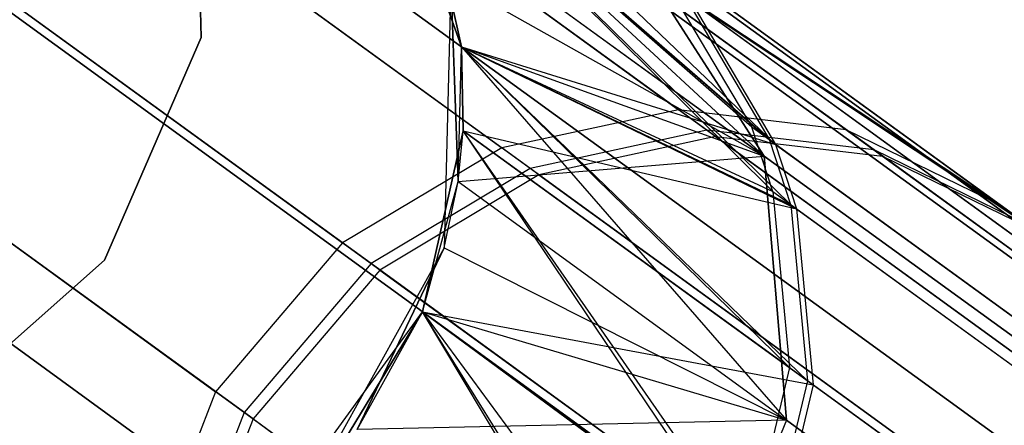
# Model space of a CAD drawing. Extents: x 0.3 to 7.1, y -3.38 to 3.38.
# Tile 175 of 256: x 1.0472 to 1.223, y 1.8817 to 1.9542. Entities that reach past the tile are written whole.
import ezdxf

# ---------------------------------------------------------------- set-up
doc = ezdxf.new("R2010")
doc.units = 0
doc.header["$LTSCALE"] = 2.54
doc.layers.get('0').update_dxf_attribs({"linetype": 'CONTINUOUS'})

# ---------------------------------------------------------------- blocks, each defined once
blk = doc.blocks.new('SINGLES_AVVSTL_STL')
at = {"color": 0}
for p, q in [((1.07841, 1.99431, 1.9), (1.07961, 1.95097, 1.9)), ((1.07961, 1.95097, 1.7), (1.07841, 1.99431, 1.7)), ((1.07961, 1.95097, 1.7), (1.07841, 1.99431, 1.7)), ((1.07841, 1.99431, 1.9), (1.07961, 1.95097, 1.9)), ((1.08623, 1.99521, 52.54873), (1.16488, 1.93807, 52.88387)), ((1.08623, 1.99521, 52.54873), (1.16488, 1.93807, 52.88387)), ((1.11019, 1.99449, 51.88278), (1.12608, 1.94934, 51.88278)), ((1.11019, 1.99449, 23.18265), (1.18018, 1.92979, 22.5369)), ((1.11019, 1.99449, 23.18265), (1.18018, 1.92979, 22.5369)), ((1.17793, 1.93495, 52.52375), (1.11019, 1.99449, 51.88278)), ((1.18169, 1.92347, 52.52152), (1.11019, 1.99449, 51.88278)), ((1.17793, 1.93495, 52.52375), (1.11019, 1.99449, 51.88278)), ((1.18169, 1.92347, 52.52152), (1.11019, 1.99449, 51.88278)), ((1.11019, 1.99449, 51.88278), (1.12608, 1.94934, 51.88278)), ((1.18119, 1.93258, 59.42578), (1.11019, 1.99449, 58.76742)), ((1.18494, 1.92111, 59.42348), (1.11019, 1.99449, 58.76742)), ((1.18119, 1.93258, 59.42578), (1.11019, 1.99449, 58.76742)), ((1.18494, 1.92111, 59.42348), (1.11019, 1.99449, 58.76742)), ((1.12608, 1.94934, 58.76742), (1.11019, 1.99449, 58.76742)), ((1.12608, 1.94934, 57.56742), (1.11019, 1.99449, 57.56742)), ((1.12608, 1.94934, 58.76742), (1.11019, 1.99449, 58.76742)), ((1.11019, 1.99449, 57.56742), (1.18219, 1.93185, 56.9038)), ((1.11019, 1.99449, 57.56742), (1.18219, 1.93185, 56.9038)), ((1.12608, 1.94934, 57.56742), (1.11019, 1.99449, 57.56742)), ((1.16992, 1.93441, 59.78594), (1.08962, 1.99275, 59.45143)), ((1.16992, 1.93441, 59.78594), (1.08962, 1.99275, 59.45143)), ((1.24987, 1.8594, 18.82238), (1.06698, 1.99228, 18.18148)), ((1.24987, 1.8594, 18.82238), (1.06698, 1.99228, 18.18148)), ((1.06698, 1.99228, 22.50739), (1.24987, 1.8594, 21.86649)), ((1.06698, 1.99228, 22.50739), (1.24987, 1.8594, 21.86649)), ((1.17147, 1.93328, 56.54358), (1.09066, 1.99199, 56.87794)), ((1.17147, 1.93328, 56.54358), (1.09066, 1.99199, 56.87794)), ((1.29452, 1.86057, 18.80517), (1.11402, 1.99171, 18.17265)), ((1.29452, 1.86057, 18.80517), (1.11402, 1.99171, 18.17265)), ((1.11402, 1.99171, 22.51622), (1.29452, 1.86057, 21.8837)), ((1.11402, 1.99171, 22.51622), (1.29452, 1.86057, 21.8837)), ((1.11687, 1.99113, 52.54254), (1.19479, 1.93451, 52.87456)), ((1.11687, 1.99113, 52.54254), (1.19479, 1.93451, 52.87456)), ((1.1194, 1.9921, 57.2301), (1.18219, 1.93185, 56.9038)), ((1.1194, 1.9921, 57.2301), (1.18219, 1.93185, 56.9038)), ((1.05402, 1.98885, 52.55382), (1.13328, 1.93127, 52.89152)), ((1.05402, 1.98885, 52.55382), (1.13328, 1.93127, 52.89152)), ((1.19978, 1.93089, 59.77646), (1.12022, 1.98869, 59.44506)), ((1.19978, 1.93089, 59.77646), (1.12022, 1.98869, 59.44506)), ((1.12126, 1.98794, 56.88436), (1.20132, 1.92977, 56.55311)), ((1.12126, 1.98794, 56.88436), (1.20132, 1.92977, 56.55311)), ((1.13835, 1.92759, 59.79373), (1.05744, 1.98638, 59.45665)), ((1.13835, 1.92759, 59.79373), (1.05744, 1.98638, 59.45665)), ((1.13991, 1.92645, 56.53575), (1.05849, 1.98561, 56.87267)), ((1.13991, 1.92645, 56.53575), (1.05849, 1.98561, 56.87267)), ((1.1453, 1.97701, 52.53541), (1.22238, 1.92101, 52.86384)), ((1.1453, 1.97701, 52.53541), (1.22238, 1.92101, 52.86384)), ((1.22731, 1.91743, 59.76556), (1.14862, 1.9746, 59.43774)), ((1.22731, 1.91743, 59.76556), (1.14862, 1.9746, 59.43774)), ((1.14964, 1.97386, 56.89174), (1.22884, 1.91632, 56.56407)), ((1.14964, 1.97386, 56.89174), (1.22884, 1.91632, 56.56407)), ((1.02524, 1.97213, 52.55688), (1.10486, 1.91428, 52.89613)), ((1.02524, 1.97213, 52.55688), (1.10486, 1.91428, 52.89613)), ((1.18018, 1.92979, 18.15197), (1.12087, 1.97288, 17.50622)), ((1.18018, 1.92979, 18.15197), (1.12087, 1.97288, 17.50622)), ((1.12608, 1.94934, 23.18265), (1.12087, 1.97288, 23.18265)), ((1.12087, 1.97288, 23.18265), (1.12608, 1.94934, 51.88278)), ((1.12087, 1.97288, 23.18265), (1.12608, 1.94934, 51.88278)), ((1.12087, 1.97288, 23.18265), (1.18018, 1.92979, 22.5369)), ((1.12087, 1.97288, 23.18265), (1.18018, 1.92979, 22.5369)), ((1.12608, 1.94934, 23.18265), (1.12087, 1.97288, 23.18265)), ((1.20878, 1.83687, 18.83209), (1.02453, 1.97073, 18.18647)), ((1.20878, 1.83687, 18.83209), (1.02453, 1.97073, 18.18647)), ((1.02453, 1.97073, 22.5024), (1.20878, 1.83687, 21.85677)), ((1.02453, 1.97073, 22.5024), (1.20878, 1.83687, 21.85677)), ((1.10995, 1.91058, 59.79841), (1.02867, 1.96964, 59.4598)), ((1.10995, 1.91058, 59.79841), (1.02867, 1.96964, 59.4598)), ((1.11153, 1.90944, 56.53104), (1.02973, 1.96887, 56.8695)), ((1.11153, 1.90944, 56.53104), (1.02973, 1.96887, 56.8695)), ((1.15487, 1.96916, 18.162), (1.18018, 1.92979, 18.15197)), ((1.33249, 1.84011, 18.78441), (1.15487, 1.96916, 18.162)), ((1.33249, 1.84011, 18.78441), (1.15487, 1.96916, 18.162)), ((1.15487, 1.96916, 18.162), (1.18018, 1.92979, 18.15197)), ((1.18018, 1.92979, 22.5369), (1.15487, 1.96916, 22.52687)), ((1.15487, 1.96916, 22.52687), (1.33249, 1.84011, 21.90446)), ((1.15487, 1.96916, 22.52687), (1.33249, 1.84011, 21.90446)), ((1.18018, 1.92979, 22.5369), (1.15487, 1.96916, 22.52687)), ((1.12419, 1.96127, 1.70622), (1.12303, 1.91342, 1.70622)), ((1.12419, 1.96127, 1.70622), (1.12303, 1.91342, 1.70622)), ((1.12549, 1.92524, 17.50622), (1.12419, 1.96127, 17.50622)), ((1.12419, 1.96127, 17.50622), (1.18018, 1.92979, 18.15197)), ((1.12419, 1.96127, 17.50622), (1.18018, 1.92979, 18.15197)), ((1.12419, 1.96127, 1.70622), (1.12549, 1.92524, 17.50622)), ((1.12419, 1.96127, 1.70622), (1.12549, 1.92524, 17.50622)), ((1.12549, 1.92524, 17.50622), (1.12419, 1.96127, 17.50622)), ((1.16277, 1.96059, 52.52999), (1.17793, 1.93495, 52.52375)), ((1.34543, 1.82787, 53.16833), (1.16277, 1.96059, 52.52999)), ((1.16277, 1.96059, 52.52999), (1.22238, 1.92101, 52.86384)), ((1.16277, 1.96059, 52.52999), (1.17793, 1.93495, 52.52375)), ((1.34543, 1.82787, 53.16833), (1.16277, 1.96059, 52.52999)), ((1.16277, 1.96059, 52.52999), (1.22238, 1.92101, 52.86384)), ((1.16606, 1.9582, 59.43217), (1.18119, 1.93258, 59.42578)), ((1.35186, 1.8232, 60.06907), (1.16606, 1.9582, 59.43217)), ((1.16606, 1.9582, 59.43217), (1.22731, 1.91743, 59.76556)), ((1.16606, 1.9582, 59.43217), (1.18119, 1.93258, 59.42578)), ((1.35186, 1.8232, 60.06907), (1.16606, 1.9582, 59.43217)), ((1.16606, 1.9582, 59.43217), (1.22731, 1.91743, 59.76556)), ((1.22884, 1.91632, 56.56407), (1.16707, 1.95746, 56.89735)), ((1.16707, 1.95746, 56.89735), (1.35386, 1.82175, 56.26082)), ((1.16707, 1.95746, 56.89735), (1.18219, 1.93185, 56.9038)), ((1.16707, 1.95746, 56.89735), (1.35386, 1.82175, 56.26082)), ((1.22884, 1.91632, 56.56407), (1.16707, 1.95746, 56.89735)), ((1.16707, 1.95746, 56.89735), (1.18219, 1.93185, 56.9038)), ((1.07961, 1.95097, 1.9), (1.06236, 1.91119, 1.9)), ((1.06236, 1.91119, 1.7), (1.07961, 1.95097, 1.7)), ((1.06236, 1.91119, 1.7), (1.07961, 1.95097, 1.7)), ((1.07961, 1.95097, 1.9), (1.06236, 1.91119, 1.9)), ((1.07961, 1.95097, 1.7), (1.07961, 1.95097, 1.9)), ((1.07961, 1.95097, 1.7), (1.07961, 1.95097, 1.9)), ((1.12549, 1.92524, 23.18265), (1.12608, 1.94934, 51.88278)), ((1.12549, 1.92524, 23.18265), (1.12608, 1.94934, 23.18265)), ((1.12549, 1.92524, 23.18265), (1.12608, 1.94934, 51.88278)), ((1.12549, 1.92524, 23.18265), (1.12608, 1.94934, 23.18265)), ((1.12608, 1.94934, 51.88278), (1.1264, 1.93433, 51.88278)), ((1.12608, 1.94934, 23.18265), (1.12608, 1.94934, 51.88278)), ((1.12608, 1.94934, 23.18265), (1.12608, 1.94934, 51.88278)), ((1.12608, 1.94934, 23.18265), (1.18018, 1.92979, 22.5369)), ((1.12608, 1.94934, 23.18265), (1.18018, 1.92979, 22.5369)), ((1.12608, 1.94934, 23.18265), (1.18415, 1.88263, 22.54401)), ((1.12608, 1.94934, 23.18265), (1.18415, 1.88263, 22.54401)), ((1.12608, 1.94934, 51.88278), (1.18169, 1.92347, 52.52152)), ((1.18467, 1.892, 52.51676), (1.12608, 1.94934, 51.88278)), ((1.18467, 1.892, 52.51676), (1.12608, 1.94934, 51.88278)), ((1.12608, 1.94934, 51.88278), (1.1264, 1.93433, 51.88278)), ((1.12608, 1.94934, 51.88278), (1.18169, 1.92347, 52.52152)), ((1.12608, 1.94934, 58.76742), (1.18494, 1.92111, 59.42348)), ((1.18789, 1.88966, 59.41859), (1.12608, 1.94934, 58.76742)), ((1.18789, 1.88966, 59.41859), (1.12608, 1.94934, 58.76742)), ((1.1264, 1.93433, 58.76742), (1.12608, 1.94934, 58.76742)), ((1.12608, 1.94934, 58.76742), (1.18494, 1.92111, 59.42348)), ((1.1264, 1.93433, 57.56742), (1.12608, 1.94934, 57.56742)), ((1.12608, 1.94934, 57.56742), (1.12608, 1.94934, 58.76742)), ((1.1264, 1.93433, 58.76742), (1.12608, 1.94934, 58.76742)), ((1.12608, 1.94934, 57.56742), (1.12608, 1.94934, 58.76742)), ((1.12608, 1.94934, 57.56742), (1.18219, 1.93185, 56.9038)), ((1.12608, 1.94934, 57.56742), (1.18219, 1.93185, 56.9038)), ((1.12608, 1.94934, 57.56742), (1.18594, 1.92038, 56.90612)), ((1.12608, 1.94934, 57.56742), (1.18594, 1.92038, 56.90612)), ((1.1264, 1.93433, 57.56742), (1.12608, 1.94934, 57.56742)), ((1.0025, 1.94557, 52.55752), (1.08219, 1.88767, 52.89709)), ((1.0025, 1.94557, 52.55752), (1.08219, 1.88767, 52.89709)), ((1.08729, 1.88396, 59.79938), (1.00593, 1.94308, 59.46046)), ((1.08729, 1.88396, 59.79938), (1.00593, 1.94308, 59.46046)), ((1.08886, 1.88282, 56.53007), (1.00699, 1.94231, 56.86884)), ((1.08886, 1.88282, 56.53007), (1.00699, 1.94231, 56.86884)), ((1.16488, 1.93807, 52.88387), (1.13328, 1.93127, 52.89152)), ((1.16488, 1.93807, 52.88387), (1.13328, 1.93127, 52.89152)), ((1.27419, 1.85865, 53.20558), (1.16488, 1.93807, 52.88387)), ((1.19479, 1.93451, 52.87456), (1.16488, 1.93807, 52.88387)), ((1.27419, 1.85865, 53.20558), (1.16488, 1.93807, 52.88387)), ((1.19479, 1.93451, 52.87456), (1.16488, 1.93807, 52.88387)), ((1.35884, 1.80351, 53.15596), (1.17793, 1.93495, 52.52375)), ((1.18169, 1.92347, 52.52152), (1.17793, 1.93495, 52.52375)), ((1.35884, 1.80351, 53.15596), (1.17793, 1.93495, 52.52375)), ((1.18169, 1.92347, 52.52152), (1.17793, 1.93495, 52.52375)), ((1.30308, 1.85584, 53.19327), (1.19479, 1.93451, 52.87456)), ((1.22238, 1.92101, 52.86384), (1.19479, 1.93451, 52.87456)), ((1.30308, 1.85584, 53.19327), (1.19479, 1.93451, 52.87456)), ((1.22238, 1.92101, 52.86384), (1.19479, 1.93451, 52.87456)), ((1.11916, 1.90198, 23.18265), (1.1264, 1.93433, 51.88278)), ((1.1264, 1.93433, 51.88278), (1.11916, 1.90198, 51.88278)), ((1.11916, 1.90198, 23.18265), (1.1264, 1.93433, 51.88278)), ((1.1264, 1.93433, 51.88278), (1.11916, 1.90198, 51.88278)), ((1.11916, 1.90198, 58.76742), (1.1264, 1.93433, 58.76742)), ((1.11916, 1.90198, 57.56742), (1.1264, 1.93433, 57.56742)), ((1.11916, 1.90198, 58.76742), (1.1264, 1.93433, 58.76742)), ((1.11916, 1.90198, 57.56742), (1.1264, 1.93433, 57.56742)), ((1.12549, 1.92524, 23.18265), (1.1264, 1.93433, 51.88278)), ((1.12549, 1.92524, 23.18265), (1.1264, 1.93433, 51.88278)), ((1.18467, 1.892, 52.51676), (1.1264, 1.93433, 51.88278)), ((1.18467, 1.892, 52.51676), (1.1264, 1.93433, 51.88278)), ((1.17693, 1.85929, 52.5138), (1.1264, 1.93433, 51.88278)), ((1.17693, 1.85929, 52.5138), (1.1264, 1.93433, 51.88278)), ((1.18789, 1.88966, 59.41859), (1.1264, 1.93433, 58.76742)), ((1.18789, 1.88966, 59.41859), (1.1264, 1.93433, 58.76742)), ((1.18014, 1.85696, 59.41555), (1.1264, 1.93433, 58.76742)), ((1.18014, 1.85696, 59.41555), (1.1264, 1.93433, 58.76742)), ((1.1264, 1.93433, 57.56742), (1.1264, 1.93433, 58.76742)), ((1.1264, 1.93433, 57.56742), (1.1264, 1.93433, 58.76742)), ((1.1264, 1.93433, 57.56742), (1.18594, 1.92038, 56.90612)), ((1.1264, 1.93433, 57.56742), (1.18594, 1.92038, 56.90612)), ((1.1264, 1.93433, 57.56742), (1.18888, 1.88894, 56.91105)), ((1.1264, 1.93433, 57.56742), (1.18888, 1.88894, 56.91105)), ((1.16992, 1.93441, 59.78594), (1.13835, 1.92759, 59.79373)), ((1.16992, 1.93441, 59.78594), (1.13835, 1.92759, 59.79373)), ((1.17147, 1.93328, 56.54358), (1.13991, 1.92645, 56.53575)), ((1.17147, 1.93328, 56.54358), (1.13991, 1.92645, 56.53575)), ((1.28081, 1.85384, 60.10678), (1.16992, 1.93441, 59.78594)), ((1.19978, 1.93089, 59.77646), (1.16992, 1.93441, 59.78594)), ((1.28081, 1.85384, 60.10678), (1.16992, 1.93441, 59.78594)), ((1.19978, 1.93089, 59.77646), (1.16992, 1.93441, 59.78594)), ((1.17147, 1.93328, 56.54358), (1.20132, 1.92977, 56.55311)), ((1.17147, 1.93328, 56.54358), (1.28286, 1.85235, 56.22296)), ((1.17147, 1.93328, 56.54358), (1.28286, 1.85235, 56.22296)), ((1.17147, 1.93328, 56.54358), (1.20132, 1.92977, 56.55311)), ((1.18064, 1.79815, 18.83209), (0.9964, 1.93201, 18.18647)), ((1.18064, 1.79815, 18.83209), (0.9964, 1.93201, 18.18647)), ((0.9964, 1.93201, 22.5024), (1.18064, 1.79815, 21.85677)), ((0.9964, 1.93201, 22.5024), (1.18064, 1.79815, 21.85677)), ((1.13328, 1.93127, 52.89152), (1.10486, 1.91428, 52.89613)), ((1.13328, 1.93127, 52.89152), (1.10486, 1.91428, 52.89613)), ((1.24342, 1.85125, 53.21568), (1.13328, 1.93127, 52.89152)), ((1.24342, 1.85125, 53.21568), (1.13328, 1.93127, 52.89152)), ((1.36521, 1.79889, 60.05654), (1.18119, 1.93258, 59.42578)), ((1.18494, 1.92111, 59.42348), (1.18119, 1.93258, 59.42578)), ((1.36521, 1.79889, 60.05654), (1.18119, 1.93258, 59.42578)), ((1.18494, 1.92111, 59.42348), (1.18119, 1.93258, 59.42578)), ((1.18219, 1.93185, 56.9038), (1.36718, 1.79745, 56.27339)), ((1.18219, 1.93185, 56.9038), (1.18594, 1.92038, 56.90612)), ((1.18219, 1.93185, 56.9038), (1.36718, 1.79745, 56.27339)), ((1.18219, 1.93185, 56.9038), (1.18594, 1.92038, 56.90612)), ((1.12549, 1.92524, 17.50622), (1.18018, 1.92979, 18.15197)), ((1.12549, 1.92524, 17.50622), (1.18018, 1.92979, 18.15197)), ((1.35508, 1.80272, 18.76485), (1.18018, 1.92979, 18.15197)), ((1.35508, 1.80272, 18.76485), (1.18018, 1.92979, 18.15197)), ((1.18415, 1.88263, 18.14485), (1.18018, 1.92979, 18.15197)), ((1.18415, 1.88263, 18.14485), (1.18018, 1.92979, 18.15197)), ((1.18018, 1.92979, 22.5369), (1.35508, 1.80272, 21.92401)), ((1.18018, 1.92979, 22.5369), (1.35508, 1.80272, 21.92401)), ((1.18018, 1.92979, 22.5369), (1.18415, 1.88263, 22.54401)), ((1.18018, 1.92979, 22.5369), (1.18415, 1.88263, 22.54401)), ((1.30964, 1.85107, 60.09432), (1.19978, 1.93089, 59.77646)), ((1.22731, 1.91743, 59.76556), (1.19978, 1.93089, 59.77646)), ((1.30964, 1.85107, 60.09432), (1.19978, 1.93089, 59.77646)), ((1.22731, 1.91743, 59.76556), (1.19978, 1.93089, 59.77646)), ((1.20132, 1.92977, 56.55311), (1.31167, 1.84959, 56.23547)), ((1.20132, 1.92977, 56.55311), (1.22884, 1.91632, 56.56407)), ((1.20132, 1.92977, 56.55311), (1.31167, 1.84959, 56.23547)), ((1.20132, 1.92977, 56.55311), (1.22884, 1.91632, 56.56407)), ((1.13835, 1.92759, 59.79373), (1.10995, 1.91058, 59.79841)), ((1.13835, 1.92759, 59.79373), (1.10995, 1.91058, 59.79841)), ((1.25009, 1.84641, 60.11702), (1.13835, 1.92759, 59.79373)), ((1.25009, 1.84641, 60.11702), (1.13835, 1.92759, 59.79373)), ((1.13991, 1.92645, 56.53575), (1.11153, 1.90944, 56.53104)), ((1.13991, 1.92645, 56.53575), (1.11153, 1.90944, 56.53104)), ((1.13991, 1.92645, 56.53575), (1.25216, 1.8449, 56.2127)), ((1.13991, 1.92645, 56.53575), (1.25216, 1.8449, 56.2127)), ((1.11916, 1.90198, 23.18265), (1.12549, 1.92524, 23.18265)), ((1.11916, 1.90198, 23.18265), (1.12549, 1.92524, 23.18265)), ((1.12303, 1.91342, 17.50622), (1.12549, 1.92524, 17.50622)), ((1.12303, 1.91342, 1.70622), (1.12549, 1.92524, 17.50622)), ((1.12303, 1.91342, 17.50622), (1.12549, 1.92524, 17.50622)), ((1.12303, 1.91342, 1.70622), (1.12549, 1.92524, 17.50622)), ((1.12549, 1.92524, 17.50622), (1.18415, 1.88263, 18.14485)), ((1.12549, 1.92524, 17.50622), (1.18415, 1.88263, 18.14485)), ((1.12549, 1.92524, 23.18265), (1.18415, 1.88263, 22.54401)), ((1.12549, 1.92524, 23.18265), (1.18415, 1.88263, 22.54401)), ((1.18169, 1.92347, 52.52152), (1.18467, 1.892, 52.51676)), ((1.18169, 1.92347, 52.52152), (1.18467, 1.892, 52.51676)), ((1.18169, 1.92347, 52.52152), (1.36197, 1.79249, 53.15153)), ((1.18169, 1.92347, 52.52152), (1.36197, 1.79249, 53.15153)), ((1.18494, 1.92111, 59.42348), (1.18789, 1.88966, 59.41859)), ((1.18494, 1.92111, 59.42348), (1.18789, 1.88966, 59.41859)), ((1.18494, 1.92111, 59.42348), (1.36832, 1.78788, 60.05206)), ((1.18494, 1.92111, 59.42348), (1.36832, 1.78788, 60.05206)), ((1.18594, 1.92038, 56.90612), (1.37029, 1.78645, 56.2779)), ((1.18594, 1.92038, 56.90612), (1.18888, 1.88894, 56.91105)), ((1.18594, 1.92038, 56.90612), (1.37029, 1.78645, 56.2779)), ((1.18594, 1.92038, 56.90612), (1.18888, 1.88894, 56.91105)), ((1.3295, 1.84319, 53.1791), (1.22238, 1.92101, 52.86384)), ((1.3295, 1.84319, 53.1791), (1.22238, 1.92101, 52.86384)), ((1.34543, 1.82787, 53.16833), (1.22238, 1.92101, 52.86384)), ((1.34543, 1.82787, 53.16833), (1.22238, 1.92101, 52.86384)), ((1.10486, 1.91428, 52.89613), (1.08219, 1.88767, 52.89709)), ((1.10486, 1.91428, 52.89613), (1.08219, 1.88767, 52.89709)), ((1.12303, 1.91342, 1.70622), (1.09977, 1.87159, 1.70622)), ((1.12303, 1.91342, 1.70622), (1.09977, 1.87159, 1.70622)), ((1.2155, 1.8339, 53.22177), (1.10486, 1.91428, 52.89613)), ((1.2155, 1.8339, 53.22177), (1.10486, 1.91428, 52.89613)), ((1.10744, 1.88091, 17.50622), (1.12303, 1.91342, 17.50622)), ((1.12303, 1.91342, 1.70622), (1.10744, 1.88091, 17.50622)), ((1.12303, 1.91342, 1.70622), (1.10744, 1.88091, 17.50622)), ((1.10744, 1.88091, 17.50622), (1.12303, 1.91342, 17.50622)), ((1.12303, 1.91342, 17.50622), (1.18415, 1.88263, 18.14485)), ((1.12303, 1.91342, 17.50622), (1.18415, 1.88263, 18.14485)), ((1.12303, 1.91342, 1.70622), (1.12303, 1.91342, 17.50622)), ((1.12303, 1.91342, 1.70622), (1.12303, 1.91342, 17.50622)), ((1.06236, 1.91119, 1.9), (1.0299, 1.88245, 1.9)), ((1.0299, 1.88245, 1.7), (1.06236, 1.91119, 1.7)), ((1.0299, 1.88245, 1.7), (1.06236, 1.91119, 1.7)), ((1.06236, 1.91119, 1.9), (1.0299, 1.88245, 1.9)), ((1.06236, 1.91119, 1.7), (1.06236, 1.91119, 1.9)), ((1.06236, 1.91119, 1.7), (1.06236, 1.91119, 1.9)), ((1.10995, 1.91058, 59.79841), (1.08729, 1.88396, 59.79938)), ((1.10995, 1.91058, 59.79841), (1.08729, 1.88396, 59.79938)), ((1.2222, 1.82903, 60.12318), (1.10995, 1.91058, 59.79841)), ((1.2222, 1.82903, 60.12318), (1.10995, 1.91058, 59.79841)), ((1.11153, 1.90944, 56.53104), (1.08886, 1.88282, 56.53007)), ((1.11153, 1.90944, 56.53104), (1.08886, 1.88282, 56.53007)), ((1.11153, 1.90944, 56.53104), (1.22428, 1.82752, 56.2065)), ((1.11153, 1.90944, 56.53104), (1.22428, 1.82752, 56.2065)), ((1.09103, 1.86326, 57.56742), (1.11916, 1.90198, 57.56742)), ((1.09103, 1.86326, 57.56742), (1.11916, 1.90198, 57.56742)), ((1.11916, 1.90198, 51.88278), (1.10256, 1.87472, 51.88278)), ((1.11916, 1.90198, 51.88278), (1.10256, 1.87472, 51.88278)), ((1.10256, 1.87472, 58.76742), (1.11916, 1.90198, 58.76742)), ((1.11916, 1.90198, 57.56742), (1.10256, 1.87472, 58.76742)), ((1.11916, 1.90198, 57.56742), (1.10256, 1.87472, 58.76742)), ((1.10256, 1.87472, 58.76742), (1.11916, 1.90198, 58.76742)), ((1.10744, 1.88091, 23.18265), (1.11916, 1.90198, 51.88278)), ((1.10744, 1.88091, 23.18265), (1.11916, 1.90198, 51.88278)), ((1.10744, 1.88091, 23.18265), (1.11916, 1.90198, 23.18265)), ((1.10744, 1.88091, 23.18265), (1.11916, 1.90198, 23.18265)), ((1.11916, 1.90198, 23.18265), (1.11916, 1.90198, 51.88278)), ((1.11916, 1.90198, 23.18265), (1.11916, 1.90198, 51.88278)), ((1.11916, 1.90198, 23.18265), (1.18415, 1.88263, 22.54401)), ((1.11916, 1.90198, 23.18265), (1.18415, 1.88263, 22.54401)), ((1.11916, 1.90198, 23.18265), (1.16586, 1.83847, 22.54658)), ((1.11916, 1.90198, 23.18265), (1.16586, 1.83847, 22.54658)), ((1.17693, 1.85929, 52.5138), (1.11916, 1.90198, 51.88278)), ((1.17693, 1.85929, 52.5138), (1.11916, 1.90198, 51.88278)), ((1.16051, 1.83262, 52.51326), (1.11916, 1.90198, 51.88278)), ((1.16051, 1.83262, 52.51326), (1.11916, 1.90198, 51.88278)), ((1.18014, 1.85696, 59.41555), (1.11916, 1.90198, 58.76742)), ((1.18014, 1.85696, 59.41555), (1.11916, 1.90198, 58.76742)), ((1.16371, 1.83029, 59.41499), (1.11916, 1.90198, 58.76742)), ((1.16371, 1.83029, 59.41499), (1.11916, 1.90198, 58.76742)), ((1.11916, 1.90198, 57.56742), (1.11916, 1.90198, 58.76742)), ((1.11916, 1.90198, 57.56742), (1.11916, 1.90198, 58.76742)), ((1.11916, 1.90198, 57.56742), (1.18888, 1.88894, 56.91105)), ((1.11916, 1.90198, 57.56742), (1.18888, 1.88894, 56.91105)), ((1.11916, 1.90198, 57.56742), (1.18113, 1.85624, 56.91411)), ((1.11916, 1.90198, 57.56742), (1.18113, 1.85624, 56.91411)), ((1.18467, 1.892, 52.51676), (1.17693, 1.85929, 52.5138)), ((1.18467, 1.892, 52.51676), (1.17693, 1.85929, 52.5138)), ((1.18467, 1.892, 52.51676), (1.3636, 1.762, 53.14206)), ((1.18467, 1.892, 52.51676), (1.3636, 1.762, 53.14206)), ((1.18789, 1.88966, 59.41859), (1.18014, 1.85696, 59.41555)), ((1.18789, 1.88966, 59.41859), (1.18014, 1.85696, 59.41555)), ((1.18888, 1.88894, 56.91105), (1.18113, 1.85624, 56.91411)), ((1.18888, 1.88894, 56.91105), (1.18113, 1.85624, 56.91411)), ((1.3699, 1.75742, 60.04247), (1.18789, 1.88966, 59.41859)), ((1.3699, 1.75742, 60.04247), (1.18789, 1.88966, 59.41859)), ((1.18888, 1.88894, 56.91105), (1.37186, 1.756, 56.28752)), ((1.18888, 1.88894, 56.91105), (1.37186, 1.756, 56.28752)), ((1.08219, 1.88767, 52.89709), (1.06954, 1.85551, 52.89401)), ((1.08219, 1.88767, 52.89709), (1.06954, 1.85551, 52.89401)), ((1.19294, 1.8072, 53.22303), (1.08219, 1.88767, 52.89709)), ((1.19294, 1.8072, 53.22303), (1.08219, 1.88767, 52.89709)), ((1.08729, 1.88396, 59.79938), (1.07462, 1.85182, 59.79626)), ((1.08729, 1.88396, 59.79938), (1.07462, 1.85182, 59.79626)), ((1.19964, 1.80233, 60.12446), (1.08729, 1.88396, 59.79938)), ((1.19964, 1.80233, 60.12446), (1.08729, 1.88396, 59.79938)), ((1.08886, 1.88282, 56.53007), (1.07619, 1.85068, 56.5332)), ((1.08886, 1.88282, 56.53007), (1.07619, 1.85068, 56.5332)), ((1.08886, 1.88282, 56.53007), (1.20173, 1.80082, 56.20522)), ((1.08886, 1.88282, 56.53007), (1.20173, 1.80082, 56.20522)), ((1.18415, 1.88263, 18.14485), (1.10744, 1.88091, 17.50622)), ((1.18415, 1.88263, 18.14485), (1.10744, 1.88091, 17.50622)), ((1.18415, 1.88263, 18.14485), (1.16586, 1.83847, 18.14229)), ((1.18415, 1.88263, 18.14485), (1.16586, 1.83847, 18.14229)), ((1.18415, 1.88263, 22.54401), (1.16586, 1.83847, 22.54658)), ((1.18415, 1.88263, 22.54401), (1.16586, 1.83847, 22.54658)), ((1.35712, 1.75696, 18.75099), (1.18415, 1.88263, 18.14485)), ((1.35712, 1.75696, 18.75099), (1.18415, 1.88263, 18.14485)), ((1.18415, 1.88263, 22.54401), (1.35712, 1.75696, 21.93788)), ((1.18415, 1.88263, 22.54401), (1.35712, 1.75696, 21.93788))]:
    blk.add_line(p, q, dxfattribs=at)

msp = doc.modelspace()

# ---------------------------------------------------------------- block references
at = {"color": 0}
msp.add_blockref('SINGLES_AVVSTL_STL', (0, 0), dxfattribs=at)

doc.saveas('drawing.dxf')
